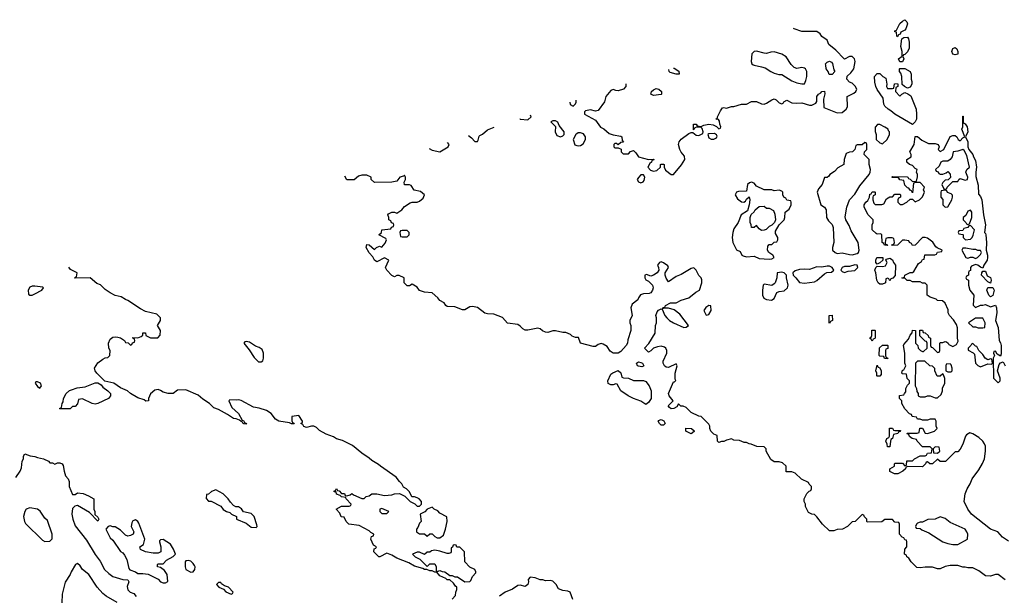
# Model space of a CAD drawing. Header units: inches. Extents: x 2710751 to 2829008, y 857003 to 965602.
# Tile 236 of 256: x 2725570 to 2733400, y 955776 to 960362. Entities that reach past the tile are written whole.
import ezdxf

# ---------------------------------------------------------------- set-up
doc = ezdxf.new("R2010")
doc.units = ezdxf.units.IN
doc.header["$MEASUREMENT"] = 0
for name, color, linetype in [('C7925', 7, 'Continuous'), ('C7935', 7, 'Continuous'), ('C7936', 7, 'Continuous')]:
    doc.layers.add(name, color=color, linetype=linetype)

msp = doc.modelspace()

# ---------------------------------------------------------------- linework, layer by layer
at = {"layer": 'C7925', "color": 2}
for points, elevation in [([(2729945.2, 959706.2), (2729946.4, 959686.4), (2729970, 959674), (2729990, 959694), (2729994.6, 959705.4), (2729995.9, 959722.9)], 10), ([(2729547, 959575), (2729550, 959572), (2729610, 959564.7), (2729638, 959590), (2729631.8, 959603)], 10), ([(2729139.3, 959440.8), (2729163.6, 959423.6), (2729190, 959394), (2729210, 959394), (2729216.4, 959403.6), (2729224, 959436), (2729230, 959442), (2729250, 959451.3), (2729290, 959484.7), (2729341.7, 959507.4)], 10), ([(2730000, 959455.3), (2729992, 959450), (2729972, 959410), (2729985.4, 959365.4), (2730000, 959361)], 10), ([(2728825.8, 959337.6), (2728850, 959324.7), (2728910, 959312), (2728978, 959350), (2728986, 959370), (2728972.3, 959385.8)], 10), ([(2730000, 957834.6), (2729990, 957835.3), (2729964, 957844), (2729950, 957858), (2729913.6, 957873.6), (2729890, 957874), (2729830, 957888.7), (2729810, 957888.7), (2729770, 957875.3), (2729750, 957877.2), (2729727, 957887), (2729710, 957904), (2729690, 957909), (2729610, 957893.2), (2729590, 957894), (2729570, 957902), (2729550, 957924), (2729530, 957937.2), (2729450, 957948), (2729410, 957994), (2729340.4, 958020.4), (2729290, 958022), (2729270, 958028.7), (2729210, 958073.2), (2729170, 958081.2), (2729150, 958079), (2729110, 958054), (2729090, 958053.2), (2729030, 958077.2), (2728970, 958082), (2728958, 958090), (2728946, 958110), (2728910, 958128), (2728895.3, 958150), (2728850, 958188.7), (2728790, 958194), (2728750, 958209), (2728730, 958235.3), (2728690, 958258), (2728670, 958246), (2728650, 958246), (2728626, 958270), (2728626, 958310), (2728587.3, 958327.3), (2728570, 958328), (2728550, 958318), (2728530, 958328.7), (2728488.7, 958370), (2728478, 958390), (2728506, 958450), (2728470, 958468), (2728410, 958435.3), (2728390, 958448.7), (2728377.2, 958477.2), (2728350, 958508), (2728324, 958550), (2728330, 958574), (2728350, 958572), (2728390, 958534), (2728406, 958550), (2728430, 958562), (2728450, 958554), (2728476.4, 958583.6), (2728486, 958610), (2728482, 958622), (2728426, 958650), (2728446, 958670), (2728450, 958692), (2728522, 958698), (2728527.3, 958712.7), (2728542, 958718), (2728546, 958730), (2728542, 958742), (2728527.3, 958747.3), (2728522, 958762), (2728506, 958770), (2728506, 958790), (2728498, 958810), (2728503.1, 958816.9), (2728530, 958830.8), (2728550.7, 958830.7), (2728570, 958822), (2728609.4, 958850.6), (2728630, 958876), (2728674.6, 958905.4), (2728690, 958911.3), (2728730, 958911.3), (2728750, 958918), (2728778.6, 958941.4), (2728788.7, 958970), (2728756.5, 958996.5), (2728706, 959006), (2728682, 959042), (2728670, 959048.7), (2728629, 959049), (2728628, 959070), (2728638, 959090), (2728638, 959110), (2728630, 959126), (2728622, 959118), (2728594, 959110), (2728570, 959078), (2728530, 959068.7), (2728390, 959066), (2728366, 959090), (2728366, 959110), (2728330, 959126), (2728290, 959126), (2728263.6, 959116.4), (2728230, 959088), (2728170, 959088), (2728154.9, 959116.6)], 10), ([(2729010, 955754), (2729036.4, 955783.6), (2729038, 955810), (2729046, 955830), (2729046, 955850), (2729036.4, 955856.4), (2729020.4, 955880.4), (2728990, 955906), (2728970, 955908), (2728958, 955918), (2728910, 955938), (2728887.3, 955967.3), (2728870, 955968), (2728850, 955978), (2728830, 955978), (2728808.4, 955988.4), (2728790, 955988.7), (2728776.4, 955996.4), (2728710, 956015.3), (2728663.1, 956043.1), (2728570, 956079), (2728530, 956102), (2728490, 956118), (2728434, 956090), (2728426, 956090), (2728386, 956130), (2728387.3, 956152.7), (2728402, 956158), (2728406, 956170), (2728382, 956182), (2728362, 956230), (2728368.4, 956251.6), (2728382, 956258), (2728386, 956270), (2728363.1, 956283.1), (2728350, 956298), (2728270, 956338), (2728188, 956350), (2728166, 956370), (2728150, 956406), (2728127.3, 956407.3), (2728116.4, 956436.4), (2728086, 956470), (2728130, 956492), (2728190, 956494), (2728202, 956498), (2728206, 956510), (2728166, 956550), (2728162, 956562), (2728130, 956566), (2728118, 956578), (2728090, 956588), (2728086, 956606), (2728070, 956608), (2728070, 956614), (2728082, 956618), (2728090, 956634), (2728098, 956618), (2728110, 956614), (2728130, 956594), (2728152.7, 956592.7), (2728158, 956578), (2728170, 956574), (2728196.4, 956583.6), (2728210, 956594), (2728223.6, 956583.6), (2728290, 956554), (2728310, 956554), (2728326, 956570), (2728350, 956574), (2728370, 956592), (2728410, 956592), (2728470, 956578), (2728530, 956582), (2728550, 956592), (2728590, 956594), (2728632.7, 956572.7), (2728674, 956530), (2728712.7, 956512.7), (2728730, 956494), (2728750, 956494), (2728766, 956510), (2728766, 956530), (2728746, 956550), (2728730, 956558), (2728710, 956566), (2728687.3, 956567.3), (2728670, 956606), (2728646, 956630), (2728623.1, 956643.1), (2728608, 956670), (2728589, 956689), (2728564.7, 956724.7), (2728438, 956810), (2728424, 956824), (2728370, 956855.3), (2728350, 956875.3), (2728290, 956915.3), (2728216.5, 956976.5), (2728136.5, 957016.5), (2728090, 957029.2), (2728064.7, 957044.7), (2728005.6, 957065.6), (2727954.6, 957094.6), (2727930, 957118), (2727910, 957128), (2727890, 957128), (2727850, 957118), (2727830, 957126), (2727822, 957142), (2727806, 957150), (2727818, 957162), (2727818, 957170), (2727790, 957215.3), (2727734, 957206), (2727732.7, 957172.7), (2727738, 957158), (2727750, 957154), (2727751.3, 957148.7), (2727730, 957149), (2727716.4, 957156.4), (2727630, 957169.4), (2727605.1, 957185.1), (2727569.4, 957229.4), (2727532.9, 957252.9), (2727472.7, 957272.7), (2727430, 957279.3), (2727330, 957334), (2727310, 957339), (2727290, 957335.3), (2727242, 957338), (2727234, 957330), (2727256.9, 957276.9), (2727310.7, 957230.7), (2727338, 957178), (2727350, 957174), (2727358, 957158), (2727374, 957150), (2727370, 957146), (2727352.7, 957147.3), (2727346, 957150), (2727342, 957162), (2727330, 957166), (2727318, 957178), (2727290, 957188.7), (2727270, 957189), (2727223.1, 957223.1), (2727150, 957262), (2727114.6, 957274.6), (2727078, 957310), (2727024.7, 957344.7), (2726990, 957375.3), (2726890, 957418), (2726823.6, 957416.4), (2726790, 957388), (2726751.3, 957388.7), (2726710, 957399), (2726690, 957414), (2726670, 957422), (2726643.6, 957416.4), (2726610, 957386), (2726594, 957350), (2726594, 957330), (2726571.6, 957328.4), (2726559, 957339), (2726510, 957355.3), (2726450, 957388.7), (2726428, 957410), (2726370, 957435.3), (2726318, 957470), (2726246.3, 957486.3), (2726182, 957550), (2726169, 957570), (2726164, 957590), (2726190, 957632), (2726230, 957662), (2726250, 957672), (2726270, 957674), (2726286, 957690), (2726288, 957730), (2726278, 957750), (2726275.3, 957790), (2726290, 957822), (2726310, 957836), (2726330, 957841), (2726350, 957838), (2726370.9, 957830.9), (2726402, 957810), (2726410, 957794), (2726432, 957792), (2726450, 957774), (2726462, 957778), (2726467.3, 957792.7), (2726482, 957798), (2726486, 957810), (2726482, 957822), (2726468, 957828), (2726470, 957834), (2726510, 957832), (2726536.4, 957843.6), (2726548, 957852), (2726550, 957872), (2726570, 957872), (2726574, 957850), (2726610, 957832), (2726667.3, 957832.7), (2726687.3, 957852.7), (2726688, 957890), (2726666, 957930), (2726688, 957970), (2726688, 957990), (2726659, 958019), (2726570, 958042), (2726530, 958062), (2726430, 958128.7), (2726410, 958135.3), (2726376.5, 958156.5), (2726330, 958169), (2726290, 958188.7), (2726250, 958215.3), (2726212.5, 958252.5), (2726183.2, 958263.2), (2726130, 958309), (2726007.3, 958307.3), (2726010, 958314), (2726022, 958318), (2726026, 958350), (2725974.6, 958374.6), (2725960.1, 958393.9)], 14), ([(2725539.9, 956720.1), (2725573.4, 956770), (2725583.1, 956796.9), (2725588, 956850), (2725601, 956870), (2725601, 956890), (2725610, 956908), (2725652.3, 956892.3), (2725690, 956889), (2725710, 956879.3), (2725758, 956870), (2725798, 956850), (2725810, 956838), (2725830, 956838), (2725850, 956828), (2725870, 956838), (2725890, 956838), (2725906, 956830), (2725916.4, 956816.4), (2725922, 956770), (2725934.6, 956734.6), (2725955.3, 956710), (2725962, 956690), (2725962, 956650), (2725990, 956586), (2726010, 956586), (2726030, 956598), (2726074.6, 956594.6), (2726116.4, 956576.4), (2726158, 956550), (2726158, 956470), (2726166, 956450), (2726166, 956426), (2726190, 956406), (2726198, 956390), (2726190, 956374), (2726123.6, 956443.6), (2726030, 956498), (2726007.3, 956492.7), (2725990, 956474), (2725985.2, 956430), (2725992.3, 956390), (2726010, 956335.3), (2726101.5, 956221.5), (2726169.6, 956109.6), (2726210, 956055.3), (2726245.2, 955990), (2726277.5, 955957.5), (2726310, 955934), (2726390, 955908.7), (2726430, 955906), (2726438, 955890), (2726425.2, 955854.8), (2726430, 955828.7), (2726448.7, 955810), (2726477.2, 955797.2), (2726495.5, 955775.5)], 18), ([(2726345.6, 955725.6), (2726256.5, 955776.5), (2726230, 955799), (2726186, 955850), (2726119, 955950), (2726068, 955990), (2726050, 956018), (2726030, 956038), (2726014, 956030), (2725978, 955970), (2725971.3, 955950), (2725930.9, 955889.1), (2725907.5, 955792.5), (2725904.5, 955724.5)], 22), ([(2729969.5, 955749.5), (2729948.4, 955808.4), (2729930, 955818), (2729890, 955822), (2729855.3, 955835.3), (2729835.3, 955870), (2729810, 955895.3), (2729790, 955902), (2729750, 955898), (2729730, 955908), (2729710, 955908), (2729670, 955922), (2729630, 955928), (2729612, 955910), (2729616, 955890), (2729611, 955870), (2729590, 955855.3), (2729550, 955864), (2729530, 955861.2), (2729490, 955834), (2729430, 955809), (2729384.1, 955775.9)], 14)]:
    msp.add_lwpolyline(points, dxfattribs=dict(at, elevation=elevation))
for points, elevation in [([(2729830, 959558), (2729810, 959558), (2729794, 959550), (2729832, 959512), (2729826.8, 959470), (2729842, 959442), (2729870, 959431), (2729890, 959438), (2729899, 959450), (2729899.3, 959470), (2729860.2, 959520.2), (2729850, 959546)], 10), ([(2728650, 958686), (2728610, 958686), (2728598, 958682), (2728594, 958670), (2728598, 958638), (2728610, 958634), (2728650, 958634), (2728666, 958650), (2728666, 958670)], 10), ([(2725690, 958242), (2725670, 958242), (2725650, 958235.3), (2725636, 958210), (2725639.6, 958179.6), (2725650, 958171.3), (2725670, 958171.3), (2725690, 958181), (2725746, 958210), (2725758, 958230), (2725754.6, 958234.6)], 18), ([(2727370, 957802), (2727361, 957799), (2727352, 957790), (2727395.5, 957735.5), (2727434.6, 957674.6), (2727470, 957641), (2727490, 957641), (2727502, 957650), (2727508.9, 957671.1), (2727509, 957710), (2727498, 957738), (2727474.5, 957754.5), (2727444.5, 957764.5), (2727396.5, 957796.5)], 14), ([(2725710, 957482), (2725698, 957482), (2725692, 957470), (2725710, 957444.7), (2725730, 957432), (2725742, 957450), (2725734, 957470)], 18), ([(2726170, 957304), (2726146, 957310), (2726070, 957346), (2726038, 957342), (2726030, 957306), (2726010, 957286), (2725990, 957286), (2725970, 957268), (2725890, 957266), (2725886, 957270), (2725902, 957278), (2725908, 957310), (2725916.4, 957323.6), (2725919, 957350), (2725939, 957390), (2725966.6, 957413.4), (2725980.7, 957419.3), (2726027, 957433), (2726090, 957440.7), (2726170, 957474.9), (2726190, 957474), (2726217.1, 957457.1), (2726230, 957438.8), (2726270.5, 957410.5), (2726290.8, 957390), (2726290.8, 957370), (2726274.8, 957350), (2726192, 957310)], 14), ([(2727130, 956622), (2727094, 956610), (2727071.6, 956588.4), (2727054, 956586), (2727052.7, 956552.7), (2727070, 956534), (2727091.6, 956531.6), (2727170, 956492), (2727186.4, 956466.4), (2727214, 956450), (2727242, 956442), (2727254, 956430), (2727294, 956410), (2727294, 956390), (2727370, 956358), (2727410, 956326), (2727450, 956322), (2727458, 956330), (2727456.4, 956343.6), (2727435.3, 956410), (2727410, 956435.3), (2727350, 956448), (2727332.7, 956472.7), (2727310, 956488), (2727288.4, 956488.4), (2727270, 956498), (2727244.7, 956524.7), (2727228.7, 956550), (2727188, 956590)], 18), ([(2725650, 956479), (2725622, 956470), (2725611, 956450), (2725601, 956410), (2725606.8, 956370), (2725614.4, 956354.4), (2725750, 956222), (2725770, 956212), (2725810, 956214), (2725827.3, 956232.7), (2725828, 956270), (2725790, 956378), (2725770, 956398), (2725732.9, 956452.9), (2725710, 956468.7)], 22), ([(2728450, 956475.3), (2728434, 956470), (2728434, 956450), (2728450, 956434), (2728490, 956434), (2728506, 956450)], 14), ([(2728850, 956486), (2728810, 956468), (2728791, 956449), (2728754, 956430), (2728762, 956370), (2728750, 956358), (2728736, 956324), (2728724.7, 956310), (2728724.7, 956290), (2728750, 956274), (2728790, 956274), (2728810, 956254), (2728830, 956274), (2728850, 956272), (2728871.6, 956251.6), (2728890, 956242), (2728910, 956242), (2728939, 956261), (2728955.3, 956310), (2728968, 956370), (2728967.3, 956407.3), (2728910, 956438), (2728894.6, 956454.6), (2728866, 956470)], 14), ([(2726490, 956385.2), (2726470, 956377.2), (2726460.9, 956359.1), (2726457.3, 956330), (2726478, 956290), (2726472, 956270), (2726450, 956259), (2726430, 956255.3), (2726410, 956262), (2726370, 956302), (2726330, 956328), (2726310, 956328), (2726290, 956335.3), (2726274, 956330), (2726254, 956310), (2726290, 956242), (2726310, 956222), (2726370, 956132), (2726390, 956122), (2726403.5, 956103.5), (2726421, 956070), (2726436.9, 955996.9), (2726446, 955986), (2726490, 955971), (2726510, 955958), (2726550, 955958), (2726591.6, 955951.6), (2726670, 955912), (2726690, 955892), (2726710, 955882), (2726730, 955882), (2726747.3, 955892.7), (2726742, 955950), (2726720.4, 955980.4), (2726690, 956006), (2726666, 956010), (2726666, 956030), (2726670, 956034), (2726710, 956034), (2726736.4, 956063.6), (2726790, 956092), (2726808, 956110), (2726793.2, 956150), (2726768.7, 956190), (2726710, 956228), (2726690, 956226), (2726682, 956218), (2726682, 956210), (2726691.6, 956168.4), (2726692, 956130), (2726670, 956118), (2726630, 956118), (2726568.9, 956128.9), (2726530, 956148), (2726526, 956170), (2726552.9, 956187.1), (2726566, 956230), (2726517, 956357), (2726509, 956370)], 18), ([(2729030, 956186), (2729018, 956182), (2729012.7, 956167.3), (2729002, 956158), (2729002, 956130), (2728998, 956122), (2728983.6, 956116.4), (2728970, 956115.3), (2728910, 956135.3), (2728870, 956142), (2728843.6, 956136.4), (2728830, 956126), (2728810, 956126), (2728790, 956108), (2728750, 956126), (2728730, 956126), (2728694, 956110), (2728714, 956090), (2728751.3, 956071.3), (2728810, 956014), (2728830, 956034), (2728870, 956034), (2728882, 956010), (2728882, 955982), (2728890, 955974), (2728910, 955982), (2728930, 955972), (2728950, 955971.3), (2728990, 955942), (2729010, 955942), (2729030, 955932), (2729050, 955932), (2729110, 955892), (2729150, 955894), (2729158, 955902), (2729170, 955934), (2729198, 955962), (2729198, 955970), (2729188, 955990), (2729149.1, 956009.1), (2729109.1, 956049.1), (2729106, 956130), (2729070, 956166), (2729047.3, 956167.3), (2729042, 956182)], 14), ([(2726910, 956062), (2726890, 956058), (2726884.7, 956050), (2726886, 956010), (2726891.3, 955990), (2726930, 955966.8), (2726948.9, 955971.1), (2726962, 955990), (2726964, 956010), (2726960.2, 956020.2), (2726950, 956038), (2726930, 956055.3)], 18), ([(2727170, 955886), (2727150, 955886), (2727134, 955870), (2727154, 955850), (2727190, 955834), (2727210, 955812), (2727250, 955794), (2727262, 955798), (2727266, 955810), (2727230, 955848), (2727198, 955858), (2727175.3, 955875.3)], 18)]:
    msp.add_lwpolyline(points, close=True, dxfattribs=dict(at, elevation=elevation))
at = {"layer": 'C7935', "color": 2}
for points, elevation in [([(2730389.4, 959852.4), (2730390.8, 959850), (2730390.6, 959829.4), (2730370.5, 959809.5), (2730330, 959795.3), (2730310, 959798), (2730290, 959808), (2730270, 959798), (2730231, 959750), (2730221, 959710), (2730170, 959639), (2730150, 959633.2), (2730110, 959644), (2730070, 959638), (2730062, 959630), (2730062, 959610), (2730150, 959562), (2730187.3, 959507.3), (2730214.8, 959494.8), (2730256.8, 959456.8), (2730290, 959446), (2730350, 959436), (2730358, 959430), (2730362, 959402), (2730372, 959388), (2730350, 959386), (2730330, 959366), (2730316.4, 959376.4), (2730303.6, 959376.4), (2730294, 959370), (2730294, 959350), (2730303.6, 959343.6), (2730330, 959342), (2730352.7, 959332.7), (2730354, 959310), (2730370, 959294), (2730410, 959294), (2730427.3, 959312.7), (2730450, 959322), (2730470, 959302), (2730490.9, 959270.9), (2730570, 959250.8), (2730612.7, 959252.7), (2730610, 959246), (2730598, 959242), (2730594, 959230), (2730581, 959219), (2730564.7, 959190), (2730586.4, 959166.4), (2730610, 959158), (2730636.4, 959163.6), (2730666, 959190), (2730666, 959210), (2730670, 959214), (2730690, 959214), (2730694, 959210), (2730694, 959190), (2730705.4, 959165.4), (2730750, 959131.3), (2730770, 959132), (2730833.6, 959206.4), (2730859, 959250), (2730856.5, 959276.5), (2730829.4, 959309.4), (2730819, 959330), (2730808, 959370), (2730814, 959390), (2730830, 959411), (2730890, 959458), (2730910, 959464.7), (2730923.6, 959463.6), (2730950, 959444.7), (2730970, 959441), (2731002, 959458), (2731006, 959470), (2730996.4, 959496.4), (2730987.3, 959507.3), (2730952.7, 959507.3), (2730938, 959502), (2730934, 959490), (2730927.3, 959487.3), (2730928.4, 959531.6), (2730950, 959532), (2730958, 959518), (2730990, 959512), (2731010, 959522), (2731050, 959531.3), (2731084.7, 959524.7), (2731112, 959512), (2731130, 959494), (2731142, 959498), (2731146, 959510), (2731138, 959530), (2731135.3, 959555.3), (2731127.3, 959567.3), (2731106, 959570), (2731118, 959582), (2731118, 959590), (2731142, 959638), (2731158, 959662), (2731170, 959664.7), (2731190, 959658), (2731229.1, 959670.9), (2731250, 959671.3), (2731308.9, 959691.1), (2731350, 959691.3), (2731390, 959712), (2731430, 959712), (2731470, 959692), (2731490, 959691.3), (2731510, 959698), (2731550, 959724.7), (2731570, 959732), (2731585.4, 959725.4), (2731610, 959702), (2731630, 959694), (2731642, 959698), (2731646, 959710), (2731670, 959722), (2731710, 959702), (2731750, 959698), (2731790, 959702), (2731850, 959682), (2731870, 959682), (2731902, 959698), (2731909, 959711), (2731909.2, 959750), (2731922, 959770), (2731940.4, 959779.6), (2731950, 959792), (2731970, 959794), (2731971.6, 959771.6), (2731961, 959730), (2731964.7, 959664.7), (2732070, 959621), (2732110, 959624.7), (2732142, 959650), (2732154, 959670), (2732150, 959752), (2732203.1, 959776.9), (2732218, 959790), (2732228, 959810), (2732214.6, 959834.6), (2732190, 959858), (2732170, 959866), (2732148, 959890), (2732150, 959914), (2732180.4, 959939.6), (2732204, 959970), (2732209, 960000)], 10), ([(2730790, 959928.7), (2730742.7, 959942.7), (2730735.3, 959950), (2730730.9, 959964.9)], 10), ([(2730768.3, 959977.2), (2730775.3, 959975.3), (2730811.3, 959951.3), (2730814, 959930), (2730810, 959928.7), (2730790, 959928.7)], 10), ([(2731411.3, 960000), (2731470, 959987.3), (2731498, 959978), (2731542, 959950), (2731570, 959938), (2731607.1, 959927.1), (2731630, 959926), (2731710, 959874.8), (2731750, 959858.8), (2731790, 959851), (2731810, 959852), (2731822, 959878), (2731829.2, 959910), (2731829, 959950), (2731819, 959970), (2731810, 959977.2), (2731790, 959981.2), (2731750, 959974), (2731730, 959982), (2731710.1, 960000)], 14), ([(2732037.3, 960000), (2732043.6, 959963.6), (2732052, 959950), (2732030, 959926), (2732007.3, 959927.3), (2731998, 959950), (2731982, 959970), (2731979.7, 960000)], 10), ([(2733434, 956214), (2733386, 956246), (2733348, 956290), (2733289.4, 956309.4), (2733138, 956430), (2733108.7, 956470), (2733082, 956530), (2733088.7, 956590), (2733104, 956630), (2733129, 956670), (2733144, 956710), (2733198.6, 956781.4), (2733226.8, 956833.2), (2733242.7, 956870), (2733249.3, 956930), (2733249.2, 956970), (2733242.7, 956990), (2733229.3, 957010), (2733198.3, 957038.3), (2733150, 957068.7), (2733124.7, 957075.3), (2733099.6, 957060.4), (2733091.1, 957048.9), (2733070, 956986), (2733050, 956946), (2733030, 956926), (2733010, 956926), (2732931.6, 956848.4), (2732888.7, 956848.7), (2732870, 956866), (2732830, 956828.7), (2732808.7, 956828.7), (2732790, 956846), (2732778, 956842), (2732774, 956830), (2732750, 956806), (2732632.7, 956807.3), (2732618, 956802), (2732614, 956790), (2732592, 956770), (2732554, 956750), (2732526, 956750), (2732490, 956768.7), (2732489.1, 956790.9), (2732526, 956810), (2732526, 956830), (2732530, 956834), (2732590, 956834), (2732610, 956814), (2732622, 956818), (2732626, 956854), (2732670, 956854), (2732686, 956870), (2732730, 956894), (2732770, 956894), (2732782, 956898), (2732790, 956914), (2732822, 956918), (2732826, 956950), (2732810, 956966), (2732750, 956966), (2732706, 957010), (2732702, 957022), (2732666, 957030), (2732647.3, 957047.3), (2732642, 957062), (2732630, 957066), (2732627.3, 957072.7), (2732707.3, 957072.7), (2732722, 957078), (2732727.3, 957112.7), (2732750, 957114), (2732770, 957074), (2732790, 957072), (2732846, 957090), (2732866, 957110), (2732858, 957130), (2732858, 957170), (2732850, 957186), (2732810, 957186), (2732790, 957178), (2732750, 957178), (2732730, 957186), (2732710, 957186), (2732702, 957202), (2732667.3, 957207.3), (2732662, 957222), (2732647.3, 957227.3), (2732610, 957266), (2732586, 957310), (2732586, 957330), (2732566, 957350), (2732567.3, 957372.7), (2732602, 957378), (2732606, 957390), (2732618, 957402), (2732618, 957430), (2732630, 957454), (2732646, 957470), (2732646, 957490), (2732628.4, 957508.4), (2732622, 957542), (2732590, 957546), (2732586, 957550), (2732590, 957574), (2732602, 957578), (2732618, 957610), (2732608.7, 957630), (2732608.9, 957708.9), (2732598, 957770), (2732600.4, 957779.6), (2732638, 957822), (2732650, 957854), (2732667.3, 957872.7), (2732670, 957892), (2732694, 957890), (2732694, 957790), (2732711.6, 957771.6), (2732714, 957750), (2732734, 957730), (2732750, 957722), (2732758, 957722), (2732786, 957750), (2732786, 957790), (2732782, 957802), (2732770, 957806), (2732728.4, 957848.4), (2732728.4, 957891.6), (2732750, 957892), (2732754, 957874), (2732770, 957872), (2732794, 957850), (2732798, 957838), (2732814, 957830), (2732814, 957770), (2732818, 957758), (2732830, 957754), (2732870, 957714), (2732882, 957718), (2732886, 957730), (2732886, 957790), (2732890, 957794), (2732910, 957794), (2732930, 957802), (2732939.6, 957799.6), (2732954, 957790), (2732958, 957778), (2732990, 957762), (2733020.4, 957779.6), (2733034, 957806), (2733029, 957829), (2733028.7, 957910), (2733019, 957939), (2732995.3, 957975.3), (2732964, 958010), (2732954, 958030), (2732954.6, 958054.6), (2732928.4, 958108.4), (2732907.3, 958127.3), (2732870, 958128.7), (2732859, 958139), (2732810, 958155.3), (2732786, 958170), (2732786, 958250), (2732770, 958266), (2732750, 958266), (2732730, 958278), (2732670, 958278), (2732650, 958288), (2732628.4, 958288.4), (2732610, 958306), (2732590, 958306), (2732586, 958310), (2732606, 958314), (2732609.3, 958330.7), (2732650, 958351), (2732668.7, 958351.3), (2732680.4, 958359.6), (2732716.4, 958423.6), (2732740.4, 958439.6), (2732750, 958454), (2732762, 958458), (2732769.1, 958490.9), (2732847.3, 958492.7), (2732862, 958498), (2732870, 958514), (2732902, 958518), (2732906, 958530), (2732867.3, 958547.3), (2732856.4, 958556.4), (2732832.7, 958592.7), (2732790, 958624), (2732770, 958629.2), (2732750, 958628.7), (2732690, 958568), (2732670, 958566), (2732662, 958582), (2732646, 958590), (2732642, 958602), (2732610, 958608), (2732590, 958608), (2732550.7, 958569.3), (2732506, 958566), (2732510, 958574), (2732522, 958578), (2732526, 958590), (2732522, 958622), (2732507.3, 958627.3), (2732472.7, 958627.3), (2732458, 958622), (2732452, 958590), (2732454, 958574), (2732466, 958574), (2732474, 958566), (2732446, 958570), (2732442, 958582), (2732428, 958590), (2732426, 958650), (2732418, 958658), (2732390, 958655.3), (2732380.2, 958660.2), (2732348, 958690), (2732348.7, 958730), (2732358, 958750), (2732358, 958770), (2732318, 958810), (2732286, 958870), (2732286, 958890), (2732298, 958910), (2732315.3, 958924.7), (2732328, 958950), (2732330, 958974), (2732342, 958978), (2732350, 958994), (2732370, 958994), (2732374, 958990), (2732374, 958970), (2732358, 958962), (2732354, 958950), (2732354, 958930), (2732363.6, 958903.6), (2732372.7, 958892.7), (2732427.3, 958892.7), (2732442, 958898), (2732463.1, 958936.9), (2732490, 958954), (2732510, 958954), (2732530, 958974), (2732570, 958974), (2732574, 958970), (2732574, 958950), (2732558, 958942), (2732554, 958930), (2732554, 958910), (2732572.7, 958892.7), (2732590, 958892), (2732626, 958910), (2732650, 958934), (2732670, 958934), (2732690, 958914), (2732726, 958930), (2732750, 958954), (2732766, 958990), (2732758, 959010), (2732766, 959030), (2732730, 959068), (2732692.7, 959067.3), (2732678, 959062), (2732670, 958986), (2732662, 959002), (2732650, 959006), (2732642, 959022), (2732630, 959026), (2732610, 959046), (2732602, 959082), (2732568.4, 959088.4), (2732562, 959102), (2732550, 959106), (2732510, 959106), (2732506, 959110), (2732510, 959114), (2732627.3, 959112.7), (2732634, 959110), (2732638, 959098), (2732650, 959094), (2732670, 959074), (2732702, 959078), (2732708.4, 959111.6), (2732708.7, 959130), (2732702, 959150), (2732706, 959170), (2732690, 959178), (2732670, 959202), (2732646, 959210), (2732626, 959230), (2732626, 959250), (2732658, 959270), (2732658, 959290), (2732648.7, 959310), (2732682, 959370), (2732690, 959434), (2732710, 959432), (2732743.6, 959403.6), (2732798, 959378), (2732850, 959378), (2732874, 959370), (2732882, 959350), (2732874, 959330), (2732890, 959314), (2732918, 959330), (2732970, 959432), (2732990, 959442), (2733010, 959442), (2733022, 959430), (2733032, 959410), (2733050, 959398), (2733070, 959422), (2733086, 959430), (2733062, 959490), (2733069, 959510), (2733070, 959594), (2733074, 959594), (2733074, 959550), (2733078, 959538), (2733090, 959534), (2733104.7, 959510), (2733110.6, 959470), (2733092, 959430), (2733110.7, 959390), (2733111.1, 959351.1), (2733118, 959330), (2733150.8, 959290), (2733154.8, 959270), (2733170, 959242), (2733179.1, 959190), (2733173.4, 959150), (2733174.4, 959114.4), (2733193.2, 959046.8), (2733194.8, 958974.8), (2733210, 958956), (2733222, 958930), (2733234, 958810), (2733250.4, 958730), (2733242, 958670), (2733250, 958662), (2733252.7, 958650), (2733258, 958590), (2733254.8, 958530), (2733266, 958490), (2733266.8, 958470), (2733262.8, 958450), (2733238, 958410), (2733230, 958386), (2733210, 958394), (2733190, 958409.2), (2733170, 958415.3), (2733138, 958402), (2733131.3, 958390), (2733130, 958366), (2733118, 958362), (2733114, 958350), (2733114, 958330), (2733098, 958322), (2733094, 958310), (2733098, 958298), (2733114, 958290), (2733114, 958250), (2733124.7, 958210), (2733158, 958170), (2733152, 958092), (2733170, 958074), (2733210, 958091.3), (2733230, 958091.3), (2733250, 958098), (2733290, 958078), (2733330, 958092), (2733338.8, 958070), (2733340.7, 958030), (2733331, 957970), (2733350, 957914), (2733358, 957810), (2733370, 957792), (2733374, 957770), (2733374.8, 957705.2), (2733370, 957686), (2733342, 957702), (2733330, 957726), (2733318, 957722), (2733314, 957710), (2733322, 957690), (2733312, 957670), (2733314, 957510), (2733350, 957474), (2733366, 957490), (2733368, 957510), (2733346, 957570), (2733360.2, 957619.8), (2733370, 957634), (2733390, 957642), (2733406, 957610)], 6), ([(2730000, 959361), (2730010, 959358), (2730030, 959362), (2730050, 959374), (2730068, 959410), (2730068, 959430), (2730052.9, 959452.9), (2730030, 959462), (2730010, 959462), (2730000, 959455.3)], 10), ([(2733406.3, 955906.3), (2733350, 955948.7), (2733330, 955948.7), (2733290, 955935.3), (2733250, 955938), (2733198, 955978), (2733150, 956002), (2733110, 956002), (2733090, 956008.7), (2733069.1, 956009.1), (2733030, 956022), (2732970, 956022), (2732930, 956014), (2732890, 955995.3), (2732870, 955995.3), (2732828.9, 956008.9), (2732771.1, 956008.9), (2732730, 956002), (2732704.7, 956004.7), (2732658, 956050), (2732640.4, 956080.4), (2732626, 956090), (2732622, 956102), (2732606, 956110), (2732608.4, 956151.6), (2732626, 956170), (2732626, 956210), (2732622, 956222), (2732610, 956226), (2732602, 956242), (2732587.3, 956247.3), (2732566, 956270), (2732566, 956350), (2732562, 956362), (2732530, 956366), (2732510, 956386), (2732450, 956386), (2732427.3, 956367.3), (2732310, 956366), (2732306, 956370), (2732306, 956390), (2732287.3, 956407.3), (2732282, 956422), (2732270, 956426), (2732214, 956370), (2732190, 956368), (2732154, 956330), (2732114, 956310), (2732071.6, 956308.4), (2732043.6, 956296.4), (2732010, 956298), (2731955.3, 956350), (2731910, 956408), (2731890, 956426), (2731870, 956428), (2731843.1, 956443.1), (2731818, 956490), (2731818, 956510), (2731808, 956530), (2731808, 956550), (2731830, 956594), (2731847.3, 956612.7), (2731862, 956618), (2731866, 956630), (2731866, 956650), (2731847.3, 956667.3), (2731842, 956682), (2731787.3, 956707.3), (2731736.4, 956756.4), (2731710, 956766), (2731666, 956766), (2731666, 956810), (2731636.4, 956836.4), (2731610, 956846), (2731570, 956846), (2731543.1, 956863.1), (2731506, 956930), (2731506, 956950), (2731490, 956966), (2731432.7, 956967.3), (2731387.3, 956987.3), (2731370, 956988), (2731350, 956998), (2731330, 956998), (2731294.6, 957014.6), (2731250, 957018), (2731230, 957028), (2731190, 957018), (2731170, 957006), (2731150, 957006), (2731130, 956998), (2731118, 957010), (2731115.3, 957055.3), (2731090, 957066), (2731066, 957090), (2731058, 957110), (2731058, 957130), (2731050, 957146), (2730990, 957206), (2730970, 957208), (2730910, 957238), (2730870, 957278), (2730847.3, 957287.3), (2730828.4, 957288.4), (2730810, 957306), (2730796.9, 957283.1), (2730771.6, 957268.4), (2730750, 957266), (2730736.4, 957276.4), (2730726, 957290), (2730766, 957330), (2730735.3, 957370), (2730729.4, 957390), (2730770, 957482), (2730778, 957482), (2730787.3, 957492.7), (2730783.1, 957503.1), (2730781.2, 957550), (2730798, 957610), (2730790, 957626), (2730730, 957595.3), (2730710, 957598), (2730698, 957610), (2730686, 957630), (2730687.3, 957647.3), (2730715.3, 957710), (2730715.3, 957730), (2730709.2, 957749.2), (2730698, 957758), (2730670, 957765.2), (2730640.7, 957759.3), (2730611.1, 957748.9), (2730590, 957728), (2730570, 957718), (2730538, 957750), (2730574, 957786), (2730624, 957870), (2730625.2, 957930), (2730634, 957950), (2730634, 957990), (2730629, 958010), (2730640.2, 958039.8), (2730650, 958052), (2730670, 958062), (2730679.6, 958059.6), (2730701, 958010), (2730716, 957990), (2730738, 957970), (2730770, 957950.8), (2730850, 957914.8), (2730870, 957916), (2730888.7, 957930), (2730820.2, 958020.2), (2730773.6, 958053.6), (2730730, 958068.7), (2730692, 958068), (2730682, 958062), (2730690, 958074), (2730702, 958078), (2730706, 958090), (2730746, 958110), (2730790, 958111.3), (2730830, 958131), (2730890, 958151), (2730946.3, 958193.7), (2730975.3, 958210), (2730994, 958270), (2730993.6, 958293.6), (2730988, 958310), (2730970, 958328), (2730948.7, 958370), (2730930, 958388.7), (2730910, 958382), (2730830, 958335.3), (2730790, 958319), (2730730, 958278), (2730710, 958306), (2730704, 958330), (2730704, 958350), (2730729, 958390), (2730724.7, 958404.7), (2730690, 958429.2), (2730670, 958436), (2730658, 958430), (2730641, 958410), (2730651, 958390), (2730651.3, 958370), (2730638, 958350), (2730610, 958329), (2730590, 958322), (2730554.6, 958334.6), (2730542, 958330), (2730542, 958310), (2730550, 958294), (2730570, 958282), (2730601, 958250), (2730606.8, 958230), (2730602.8, 958210), (2730590, 958189), (2730576.8, 958183.2), (2730530, 958181.2), (2730507.5, 958172.5), (2730491.3, 958150), (2730486, 958134), (2730440.7, 958099.3), (2730431, 958070), (2730441, 958010), (2730422, 957970), (2730422, 957950), (2730431, 957930), (2730430.9, 957889.1), (2730405.4, 957814.6), (2730402, 957790), (2730392, 957770), (2730350, 957722), (2730330, 957708.7), (2730288, 957710), (2730265.6, 957725.6), (2730242, 957762), (2730210, 957782), (2730192.7, 957787.3), (2730170, 957778), (2730150, 957762), (2730130, 957762), (2730030, 957788), (2730013.6, 957833.6), (2730000, 957834.6)], 10)]:
    msp.add_lwpolyline(points, dxfattribs=dict(at, elevation=elevation))
for points, elevation in [([(2732630, 959818), (2732606, 959830), (2732587.3, 959847.3), (2732586, 959910), (2732576.4, 959936.4), (2732566, 959950), (2732566, 959970), (2732570, 959974), (2732610, 959974), (2732652, 959950), (2732658, 959930), (2732658, 959890), (2732664.7, 959870), (2732664.7, 959850), (2732650, 959826)], 6), ([(2732470, 959814), (2732510, 959814), (2732522, 959818), (2732527.3, 959852.7), (2732550, 959854), (2732554, 959850), (2732554, 959830), (2732538, 959822), (2732534, 959790), (2732570, 959754), (2732586, 959770), (2732610, 959782), (2732632.7, 959772.7), (2732655.3, 959755.3), (2732698, 959650), (2732702, 959610), (2732702, 959570), (2732691.3, 959548.7), (2732670, 959528), (2732529, 959610), (2732497.5, 959637.5), (2732475.3, 959650), (2732450, 959675.3), (2732442.7, 959690), (2732437.2, 959737.2), (2732390, 959808), (2732379, 959830), (2732370, 959866), (2732368.9, 959911.1), (2732390, 959934), (2732410, 959934), (2732434, 959910), (2732458, 959898), (2732464.7, 959850), (2732462, 959830)], 6), ([(2730610, 959758), (2730588, 959770), (2730595.3, 959790), (2730610, 959804.7), (2730630, 959814), (2730652, 959810), (2730674, 959790), (2730674, 959770), (2730670, 959768)], 10), ([(2732410, 959528), (2732392.7, 959527.3), (2732372.7, 959507.3), (2732372.7, 959472.7), (2732382, 959450), (2732382, 959410), (2732410, 959382), (2732430, 959374), (2732468, 959410), (2732486, 959450), (2732486, 959470), (2732478, 959478), (2732475.3, 959490), (2732450, 959508)], 10), ([(2731096.4, 959456.4), (2731050, 959455.3), (2731042, 959450), (2731050, 959422), (2731070, 959412), (2731090, 959412), (2731110, 959422), (2731115.3, 959435.3), (2731110, 959446)], 10), ([(2732290, 959386), (2732270, 959366), (2732230, 959366), (2732218, 959362), (2732211.6, 959328.4), (2732194, 959310), (2732170, 959308), (2732142.8, 959297.2), (2732126, 959250), (2732124.7, 959210), (2732076, 959184), (2732050, 959155.3), (2732012, 959130), (2732003.6, 959116.4), (2731990, 959108), (2731970, 959106), (2731951, 959050), (2731922, 959018), (2731912, 958990), (2731942, 958890), (2731970, 958872), (2731982, 958850), (2731984.7, 958790), (2732002, 958762), (2732030, 958732), (2732038, 958710), (2732044.7, 958590), (2732034, 958550), (2732034, 958530), (2732054, 958510), (2732070, 958502), (2732110, 958507.3), (2732170, 958493.4), (2732190, 958493), (2732230, 958502), (2732241.2, 958510), (2732246, 958530), (2732236.9, 958590), (2732182.3, 958682.3), (2732165.8, 958725.8), (2732139.3, 958770), (2732134.5, 958794.5), (2732148.2, 958871.8), (2732169.5, 958930), (2732210, 958974), (2732250, 959040.7), (2732325.2, 959130), (2732334, 959150), (2732335.3, 959170), (2732326, 959210), (2732326, 959250), (2732286, 959290), (2732288.4, 959311.6), (2732306, 959330), (2732306, 959370), (2732302, 959382)], 10), ([(2733070, 959328.7), (2733030, 959315.3), (2732994, 959310), (2732984.7, 959270), (2732970.7, 959249.3), (2732950, 959238), (2732910, 959238), (2732894, 959230), (2732882, 959198), (2732854, 959170), (2732858, 959158), (2732872.7, 959152.7), (2732878, 959138), (2732890, 959134), (2732910, 959134), (2732936.4, 959143.6), (2732950, 959154), (2732970, 959134), (2732972, 959108), (2732952.7, 959087.3), (2732930, 959086), (2732910, 959066), (2732902, 959050), (2732918, 959018), (2732930, 959014), (2732942, 959018), (2732946, 959030), (2732990, 959074), (2733030, 959074), (2733038, 959090), (2733050, 959098), (2733090, 959084.7), (2733108, 959092), (2733108.7, 959110), (2733094, 959150), (2733102, 959170), (2733124, 959190), (2733101.2, 959281.2), (2733082, 959322)], 6), ([(2730530, 959128), (2730510, 959128), (2730490, 959108), (2730481, 959090), (2730490, 959072), (2730510, 959064.7), (2730528.4, 959071.6), (2730536.4, 959083.6), (2730542, 959110)], 10), ([(2731390, 959069.2), (2731374.4, 959065.6), (2731358.8, 959050), (2731350, 958998), (2731284.9, 958995.1), (2731270.5, 958989.5), (2731259.1, 958970), (2731277.3, 958937.3), (2731310, 958913.4), (2731329, 958911), (2731342, 958918), (2731350, 958934), (2731370, 958954), (2731376, 958930), (2731371.1, 958888.9), (2731358, 958842), (2731306, 958810), (2731282.8, 958750), (2731250, 958698), (2731240.5, 958670), (2731234.9, 958630), (2731242, 958590), (2731270, 958532), (2731299.6, 958519.6), (2731312, 958490), (2731323.5, 958483.5), (2731350, 958476), (2731410, 958481), (2731450, 958464), (2731530, 958456.3), (2731550, 958458.8), (2731568.7, 958470), (2731558, 958490), (2731528, 958510), (2731518, 958530), (2731520.4, 958559.6), (2731530, 958574), (2731550, 958574), (2731568.4, 958591.6), (2731590, 958594), (2731598, 958610), (2731598, 958630), (2731580.4, 958660.4), (2731580.4, 958679.6), (2731608.7, 958731.3), (2731648.9, 958771.1), (2731655.3, 958790), (2731658, 958830), (2731690, 958854), (2731706, 958890), (2731706, 958910), (2731702, 958922), (2731670, 958926), (2731662, 958942), (2731646, 958950), (2731638, 958970), (2731638, 958990), (2731630, 958998), (2731610, 959006), (2731570, 959002), (2731550, 959008.7), (2731490, 959008), (2731430, 959037.2), (2731410, 959061.2)], 10), ([(2732930, 959006), (2732898, 959002), (2732894, 958990), (2732894, 958950), (2732911.1, 958931.1), (2732912, 958890), (2732930, 958872), (2732950, 958874), (2732982, 958930), (2732988, 958950), (2732987.3, 958967.3), (2732976.4, 958976.4), (2732947.3, 958987.3), (2732942, 959002)], 6), ([(2731510, 958862), (2731530, 958862), (2731563.6, 958843.6), (2731575.3, 958815.3), (2731581, 958770), (2731571.3, 958748.7), (2731551.3, 958728.7), (2731530, 958718), (2731505.4, 958694.6), (2731490, 958688), (2731470, 958686), (2731450, 958698), (2731430, 958726), (2731410, 958708), (2731390, 958708.7), (2731388, 958730), (2731378, 958750), (2731378, 958790), (2731387.3, 958812.7), (2731410, 958834), (2731418, 958850), (2731450, 958876), (2731490, 958878)], 10), ([(2733130, 958848), (2733110, 958838), (2733095.3, 958804.7), (2733074, 958790), (2733074, 958770), (2733094, 958750), (2733098, 958738), (2733110, 958734), (2733122, 958738), (2733142, 958790), (2733142, 958830)], 6), ([(2733130, 958726), (2733118, 958722), (2733110, 958708), (2733078, 958702), (2733070, 958686), (2733038, 958682), (2733034, 958670), (2733038, 958658), (2733070, 958654), (2733074, 958650), (2733074, 958630), (2733092, 958612), (2733130, 958616), (2733144, 958630), (2733152.5, 958647.5), (2733162, 958690)], 6), ([(2733094, 958546), (2733070, 958546), (2733062, 958530), (2733094, 958470), (2733110, 958464.7), (2733130, 958474), (2733150, 958474), (2733170, 958462), (2733186, 958470), (2733210, 958494), (2733218, 958510), (2733210, 958526), (2733190, 958526), (2733174, 958534), (2733150, 958534)], 6), ([(2732490, 958286), (2732482, 958302), (2732470, 958306), (2732458, 958302), (2732454, 958270), (2732450, 958266), (2732430, 958258), (2732410, 958258), (2732398, 958270), (2732386, 958290), (2732378, 958350), (2732369, 958370), (2732378, 958390), (2732390, 958402), (2732430, 958398), (2732454.6, 958405.4), (2732468, 958430), (2732458, 958450), (2732462, 958458), (2732490, 958464.7), (2732510, 958452), (2732518, 958430), (2732534.8, 958410), (2732532, 958328), (2732512.7, 958307.3), (2732498, 958302)], 6), ([(2732390, 958418), (2732378, 958430), (2732378, 958450), (2732386, 958470), (2732434, 958470), (2732434, 958450), (2732410, 958428)], 6), ([(2732010, 958402), (2731990, 958402), (2731950, 958394.5), (2731910, 958397), (2731850, 958374.7), (2731810, 958378.3), (2731770, 958375.4), (2731736.1, 958363.9), (2731718.8, 958350), (2731721, 958330), (2731742.8, 958310), (2731770, 958271), (2731810, 958267.7), (2731890, 958277.3), (2731910, 958287.3), (2731970, 958342), (2731989.5, 958350.5), (2732026, 958354), (2732044, 958370), (2732031.5, 958391.5)], 10), ([(2732210, 958412), (2732170, 958398), (2732130, 958399.3), (2732111.3, 958390), (2732101, 958370), (2732110, 958358), (2732130, 958351.3), (2732157.2, 958362.8), (2732210, 958368), (2732236, 958390), (2732229, 958409)], 10), ([(2731630, 958355.3), (2731594, 958350), (2731591.6, 958308.4), (2731578, 958270), (2731570, 958262), (2731550, 958248.7), (2731490, 958258), (2731482, 958250), (2731476, 958210), (2731477.3, 958170), (2731488.2, 958148.2), (2731510, 958136.3), (2731549.2, 958130.8), (2731570, 958144.7), (2731590, 958192), (2731610, 958201), (2731650, 958204.7), (2731675.3, 958230), (2731682, 958250), (2731668, 958310), (2731668, 958330), (2731650, 958348)], 10), ([(2733290, 958266), (2733270, 958278), (2733218, 958330), (2733222, 958350), (2733230, 958362), (2733250, 958362), (2733264.7, 958324.7), (2733290, 958311.3), (2733294.8, 958290)], 6), ([(2733290, 958158), (2733278, 958170), (2733262, 958210), (2733270, 958232), (2733310, 958232), (2733319.1, 958210), (2733310, 958168)], 6), ([(2731050, 958088), (2731027.1, 958072.9), (2731011.3, 958050), (2731030, 958012), (2731050, 958018), (2731068.7, 958050), (2731066, 958086)], 10), ([(2732010, 957946), (2732006, 957950), (2732006, 958010), (2732031.6, 958011.6), (2732034, 957970), (2732018, 957962)], 6), ([(2733230, 957988), (2733170, 957988), (2733114, 957950), (2733150, 957918), (2733170, 957918), (2733191.6, 957911.6), (2733230, 957912), (2733246, 957914), (2733248.7, 957950)], 6), ([(2732350, 957806), (2732342, 957822), (2732328, 957830), (2732342, 957838), (2732346, 957850), (2732347.3, 957892.7), (2732370, 957894), (2732374, 957890), (2732372.7, 957832.7), (2732370, 957826), (2732358, 957822)], 6), ([(2732470, 957666), (2732448.4, 957668.4), (2732442, 957682), (2732410, 957686), (2732406, 957690), (2732408.4, 957751.6), (2732430, 957774), (2732470, 957774), (2732474, 957770), (2732472.7, 957747.3), (2732458, 957742), (2732454, 957730), (2732454, 957690), (2732458, 957678), (2732474, 957670)], 6), ([(2733150, 957786), (2733138, 957782), (2733134, 957770), (2733112, 957750), (2733112.7, 957732.7), (2733152.7, 957712.7), (2733162, 957702), (2733172, 957630), (2733190, 957612), (2733210, 957602), (2733270, 957624.7), (2733298, 957622), (2733306, 957630), (2733302, 957662), (2733290, 957666), (2733270, 957658), (2733248.7, 957668.7), (2733230, 957698), (2733198, 957730), (2733182, 957762), (2733170, 957766)], 6), ([(2730518, 957602), (2730490, 957605.2), (2730482, 957610), (2730475.3, 957630), (2730490, 957641), (2730510, 957636), (2730522, 957630), (2730534, 957610), (2730530, 957606)], 10), ([(2732390, 957526), (2732386, 957530), (2732386, 957550), (2732378, 957570), (2732390, 957614), (2732398, 957598), (2732410, 957594), (2732422, 957570), (2732419.6, 957540.4), (2732410, 957526)], 6), ([(2732767.3, 957647.3), (2732710, 957646), (2732694, 957630), (2732692, 957450), (2732702, 957430), (2732703.6, 957403.6), (2732714, 957390), (2732714, 957370), (2732730, 957362), (2732770, 957362), (2732790, 957371.3), (2732810, 957371.3), (2732850, 957354), (2732870, 957354), (2732899, 957381), (2732908, 957410), (2732908.4, 957431.6), (2732928, 957470), (2732927.3, 957507.3), (2732916.4, 957536.4), (2732910, 957546), (2732890, 957526), (2732867.3, 957527.3), (2732848.4, 957568.4), (2732847.3, 957587.3), (2732830, 957606), (2732808.4, 957608.4)], 6), ([(2732970, 957626), (2732938, 957622), (2732934, 957610), (2732934, 957570), (2732950, 957562), (2732970, 957562), (2732978, 957562), (2732986, 957570), (2732986, 957590), (2732976.4, 957616.4)], 6), ([(2730450, 957492), (2730530, 957492), (2730550, 957484.7), (2730574.8, 957450), (2730591, 957410), (2730591.3, 957390), (2730591.3, 957350), (2730570, 957318), (2730550, 957302), (2730510, 957328.7), (2730450, 957348.7), (2730409.3, 957369.3), (2730349.1, 957409.1), (2730322, 957462), (2730310, 957466), (2730290, 957458), (2730270, 957458), (2730250, 957468), (2730248, 957490), (2730270, 957542), (2730285.6, 957554.4), (2730330, 957572), (2730350, 957554), (2730358, 957518), (2730372.7, 957512.7), (2730410, 957511.3)], 10), ([(2730670, 957138), (2730658, 957150), (2730648, 957170), (2730650, 957174), (2730670, 957182), (2730691.1, 957171.1), (2730702, 957150), (2730690, 957138)], 10), ([(2730910, 957068), (2730868, 957090), (2730867.3, 957112.7), (2730911.3, 957111.3), (2730932.7, 957092.7), (2730932.7, 957087.3)], 10), ([(2732530, 957094), (2732574, 957094), (2732572.7, 957087.3), (2732558, 957082), (2732554, 957070), (2732518, 957062), (2732512, 957030), (2732498, 957022), (2732494, 957010), (2732490, 956966), (2732470, 956966), (2732467.3, 956987.3), (2732458, 957010), (2732466, 957030), (2732482, 957038), (2732486, 957050), (2732487.3, 957112.7), (2732510, 957114), (2732518, 957098)], 6), ([(2732850, 956966), (2732834, 956950), (2732838, 956918), (2732870, 956914), (2732886, 956930), (2732882, 956962)], 6), ([(2732890, 956408), (2732851.1, 956388.9), (2732792.7, 956387.3), (2732750, 956366), (2732730, 956366), (2732710, 956358), (2732702, 956350), (2732694, 956330), (2732698, 956318), (2732730, 956314), (2732743.6, 956303.6), (2732799.8, 956279.8), (2732912, 956210), (2732950, 956194.8), (2732990, 956186.8), (2733030, 956186.8), (2733106, 956230), (2733108.7, 956270), (2733102, 956290), (2733088, 956310), (2732970, 956364), (2732930, 956395.3)], 10)]:
    msp.add_lwpolyline(points, close=True, dxfattribs=dict(at, elevation=elevation))
at = {"layer": 'C7936', "color": 2, "elevation": 6}
for points in [[(2732550, 960226), (2732546, 960230), (2732542, 960262), (2732530, 960266), (2732530, 960274), (2732542, 960278), (2732570, 960331.3), (2732590, 960351.3), (2732610, 960362), (2732625.4, 960345.4), (2732631, 960330), (2732618, 960290), (2732610, 960278), (2732578, 960262), (2732572.7, 960247.3), (2732558, 960242)], [(2732570, 960026), (2732558, 960050), (2732587.3, 960072.7), (2732588.7, 960110), (2732578, 960150), (2732586, 960210), (2732600.4, 960219.6), (2732630, 960222), (2732638, 960210), (2732643.6, 960183.6), (2732643.6, 960136.4), (2732630, 960106), (2732610, 960086), (2732598, 960082), (2732594, 960070), (2732602, 960050), (2732590, 960026)], [(2733010, 960082), (2732990, 960088.7), (2732984, 960110), (2732990, 960132), (2733010, 960142), (2733022, 960130), (2733031.3, 960110), (2733030, 960088.7)]]:
    msp.add_lwpolyline(points, close=True, dxfattribs=at)
at = {"layer": 'C7936', "color": 2}
for points, elevation in [([(2732209, 960000), (2732214, 960030), (2732208, 960050), (2732190, 960068), (2732170, 960068), (2732130, 960048), (2732126, 960050), (2732060.2, 960120.2), (2732005.6, 960165.6), (2731990, 960198), (2731950, 960228), (2731935.3, 960250), (2731910, 960268.7), (2731789.1, 960269.1), (2731730, 960288.7), (2731723.7, 960291.8)], 10), ([(2731710.1, 960000), (2731704.8, 960004.8), (2731666.3, 960066.3), (2731630, 960089), (2731570, 960105.2), (2731544, 960104), (2731510, 960093.2), (2731490, 960095.1), (2731430, 960112.3), (2731410, 960109), (2731391, 960090), (2731386, 960030), (2731391, 960011), (2731402, 960002), (2731411.3, 960000)], 14), ([(2731979.7, 960000), (2731979, 960010), (2731990, 960024.7), (2732010, 960031), (2732025.4, 960025.4), (2732034.8, 960014.8), (2732037.3, 960000)], 10)]:
    msp.add_lwpolyline(points, dxfattribs=dict(at, elevation=elevation))

doc.saveas('drawing.dxf')
